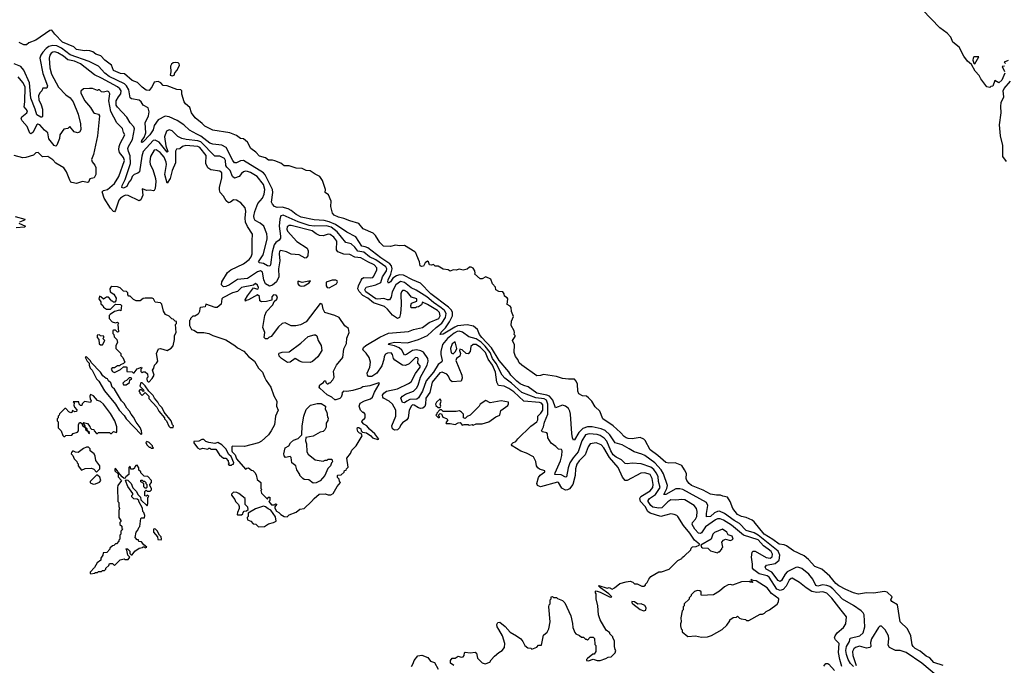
# Model space of a CAD drawing. Extents: x 2029826 to 2248070, y 228728 to 402406.
# Tile 171 of 256: x 2125122 to 2135032, y 308307 to 314802. Entities that reach past the tile are written whole.
import ezdxf

# ---------------------------------------------------------------- set-up
doc = ezdxf.new("R2010")
doc.units = 0

msp = doc.modelspace()

# ---------------------------------------------------------------- linework, layer by layer
at = {"layer": '0CON10XD'}
for points in [[(2135036.7, 314265), (2135007.5, 314195), (2134975, 314167.5), (2134935, 314190), (2134916.1, 314133.9), (2134895, 314130), (2134885, 314120), (2134855, 314127.5), (2134795, 314206.7), (2134778.8, 314238.8), (2134738, 314285), (2134700.5, 314350.5), (2134662.5, 314385), (2134624.4, 314435), (2134576.8, 314526.8), (2134514.3, 314575), (2134492, 314625), (2134457.2, 314667.2), (2134381.5, 314721.5), (2134029.1, 315089.1)], [(2131543, 310417), (2131466.9, 310475), (2131418.5, 310568.5), (2131405, 310582.9), (2131365, 310597.3), (2131285, 310586.1), (2131245, 310588), (2131227.1, 310595), (2131205, 310610), (2131170.3, 310650.3), (2131096.4, 310716.4), (2130992, 310785), (2130960, 310865), (2130915, 310906.7), (2130880, 310965), (2130848.3, 310998.3), (2130825, 311016.2), (2130785, 311016.7), (2130749.5, 311039.5), (2130740, 311065), (2130735.8, 311135), (2130724, 311165), (2130705.8, 311185.8), (2130645, 311184.5), (2130585, 311192.5), (2130525, 311210.8), (2130395, 311233.3), (2130365, 311221.2), (2130325, 311219.2), (2130175.8, 311325.8), (2130149.3, 311349.3), (2130136.2, 311385), (2130111.2, 311415), (2130097.5, 311455), (2130100.7, 311530.7), (2130083.3, 311575), (2130107.5, 311615), (2130107.5, 311625), (2130100, 311635), (2130102.5, 311655), (2130097, 311673), (2130070, 311725), (2130070.7, 311769.3), (2130093.3, 311815), (2130073.3, 311865), (2130070, 311905), (2130059.3, 311919.3), (2130028.3, 311938.3), (2130033.3, 311995), (2130028.8, 312005), (2130000, 312020), (2129996.7, 312045), (2129983.6, 312063.6), (2129945, 312066.7), (2129914.2, 312084.2), (2129911.7, 312111.7), (2129880, 312145), (2129865, 312192.5), (2129815, 312213.8), (2129775, 312195.8), (2129756, 312196), (2129700, 312245), (2129707, 312253), (2129702, 312275), (2129685, 312301.2), (2129665, 312313.8), (2129648.8, 312311.2), (2129625, 312293.8), (2129585, 312283.3), (2129545, 312292), (2129515, 312282.5), (2129484.1, 312285.9), (2129455, 312273.3), (2129435, 312286.2), (2129385, 312293.3), (2129335, 312321.2), (2129303.8, 312323.8), (2129285, 312340), (2129265, 312333.3), (2129246.4, 312336.4), (2129236.2, 312365), (2129225, 312373.8), (2129201.2, 312355), (2129185, 312322.5), (2129165, 312317.5), (2129153.3, 312325), (2129146.7, 312365), (2129118, 312428), (2129110, 312455), (2129097.3, 312467.3), (2128995, 312528.8), (2128945, 312526.7), (2128905, 312533.8), (2128855, 312518.8), (2128785, 312524.3), (2128745, 312559.2), (2128701.7, 312631.7), (2128680, 312655), (2128579.2, 312699.2), (2128535, 312751.1), (2128445, 312777.1), (2128383.1, 312803.1), (2128330, 312815), (2128286, 312836), (2128270, 312855), (2128253.6, 312923.6), (2128257.5, 312975), (2128228.8, 313038.8), (2128197.5, 313065), (2128200, 313095), (2128170, 313185), (2128143, 313223), (2128096.4, 313246.4), (2128045, 313282.5), (2128005, 313283.8), (2127964.1, 313304.1), (2127905, 313307.5), (2127835, 313331.2), (2127785, 313331.2), (2127749.7, 313359.7), (2127691.1, 313381.1), (2127665, 313389.2), (2127625, 313390), (2127595, 313410.8), (2127535, 313430.5), (2127498.8, 313468.8), (2127447.5, 313505), (2127415, 313571.2), (2127375, 313603.8), (2127345, 313606.2), (2127305, 313637.1), (2127236.2, 313665), (2127065, 313691.4), (2126985, 313730), (2126958.7, 313758.7), (2126888.8, 313815), (2126850, 313865), (2126835, 313920), (2126791.2, 313955), (2126776.7, 313975), (2126753.9, 314053.9), (2126753.3, 314085), (2126742.5, 314095), (2126705, 314100), (2126607.5, 314137.5), (2126565, 314140), (2126543.3, 314165), (2126515, 314180), (2126475, 314173.8), (2126455, 314131.2), (2126425, 314090), (2126395, 314094), (2126355, 314121.3), (2126334, 314144), (2126308.4, 314168.4), (2126255, 314191.5), (2126178.2, 314258.2), (2126135, 314261.2), (2126065, 314291.5), (2126045.5, 314345.5), (2125978.5, 314395), (2125939.3, 314439.3), (2125889.4, 314455), (2125858.3, 314478.3), (2125829.1, 314489.1), (2125795, 314493.3), (2125773, 314487), (2125695, 314502.1), (2125668.2, 314528.2), (2125553.8, 314575), (2125475.7, 314655), (2125445, 314698), (2125425, 314692.9), (2125283.2, 314596.8), (2125215, 314569.1), (2125191.2, 314548.8), (2125165, 314548.1), (2125115, 314571.2)], [(2130160.3, 311140.3), (2130125, 311165.2), (2130066.6, 311225), (2130045, 311259.3), (2129947.8, 311375), (2129871.8, 311501.8), (2129772.5, 311605), (2129748.2, 311635), (2129728.7, 311685), (2129689.2, 311719.2), (2129625, 311733.5), (2129529.5, 311720.5), (2129500.6, 311709.4), (2129385, 311636.7), (2129355, 311633.3), (2129365, 311656.9), (2129407.2, 311702.8), (2129448.6, 311761.4), (2129478, 311822), (2129477.4, 311857.4), (2129468.3, 311878.3), (2129439, 311909), (2129261.1, 312045), (2129155, 312150.5), (2129075, 312183.2), (2128985, 312232.6), (2128945, 312236.7), (2128915, 312226.3), (2128878.2, 312201.8), (2128855, 312163.3), (2128835, 312151.8), (2128828, 312165), (2128830, 312185), (2128857.9, 312242.1), (2128869.2, 312295), (2128862.9, 312325), (2128846.2, 312346.2), (2128755.9, 312405), (2128625.1, 312505.1), (2128597.5, 312517.5), (2128565, 312522.5), (2128506.6, 312616.6), (2128415, 312665.3), (2128300.9, 312740.9), (2128237.7, 312767.7), (2128185, 312780.8), (2128085, 312787.2), (2127955, 312814.1), (2127905, 312840.7), (2127853.6, 312883.6), (2127825, 312899.5), (2127765, 312914.8), (2127713.4, 312913.4), (2127685, 312922.7), (2127665.4, 312945), (2127657.1, 312965), (2127669.2, 313065), (2127666.1, 313095), (2127591.1, 313241.1), (2127575, 313261.9), (2127375, 313384.7), (2127345, 313381.6), (2127305, 313360.4), (2127285, 313363.2), (2127266, 313386), (2127198.9, 313515), (2127155, 313540.6), (2127065, 313550.4), (2127035, 313561.3), (2126945, 313631.1), (2126905, 313650.5), (2126830.3, 313690.3), (2126775, 313745.6), (2126708.3, 313788.3), (2126625, 313825.6), (2126585, 313830.5), (2126516.4, 313793.6), (2126475, 313738.6), (2126465.3, 313694.7), (2126430.9, 313645), (2126365, 313574.4), (2126355, 313566.2), (2126348.3, 313568.3), (2126352.5, 313585), (2126374.7, 313615.3), (2126392.3, 313665), (2126384.6, 313765), (2126418.5, 313835), (2126426.1, 313875), (2126415.4, 313915), (2126365, 313943.1), (2126344.7, 313974.7), (2126323.8, 313993.8), (2126247.2, 314007.2), (2126235, 314014.3), (2126221.7, 314095), (2126196.1, 314135), (2126175.3, 314155), (2126020.9, 314230.9), (2125977.2, 314265), (2125914.3, 314334.3), (2125822.5, 314382.5), (2125629.6, 314449.6), (2125541.4, 314515), (2125495, 314539), (2125455, 314542.9), (2125415, 314532.5), (2125387, 314513), (2125354, 314476), (2125333.3, 314445), (2125324.1, 314415), (2125355, 314260), (2125401.8, 314135), (2125395, 314114.2), (2125356.1, 314113.9), (2125344.5, 314085.5), (2125324.2, 314065.8), (2125311.9, 314035), (2125313.3, 313995), (2125338.7, 313945), (2125351.6, 313901.6), (2125352.4, 313827.6), (2125345, 313819.6), (2125335, 313821.7), (2125293.7, 313843.7), (2125278.5, 313901.5), (2125233, 314013), (2125221.5, 314165), (2125165, 314294.8), (2125135, 314331.1), (2125065, 314358.1)], [(2133396.9, 308295), (2133375.2, 308365.2), (2133363.9, 308435), (2133369.6, 308525), (2133332.1, 308562.1), (2133323.3, 308585), (2133328.4, 308605), (2133348.4, 308635), (2133413.6, 308686.4), (2133435.4, 308725), (2133442.5, 308795), (2133389.7, 308860.3), (2133294.1, 308984.1), (2133245, 309033.8), (2133205, 309046.7), (2133145, 309040.1), (2133095, 309050.6), (2133037.8, 309085), (2132969, 309139), (2132895, 309182.7), (2132885, 309181.5), (2132865, 309162.1), (2132836.3, 309103.7), (2132805, 309068.9), (2132775, 309058.8), (2132741.8, 309071.8), (2132665, 309194.8), (2132645, 309205.8), (2132565, 309227.4), (2132509.1, 309269.1), (2132498.4, 309285), (2132498.5, 309325), (2132487.2, 309395), (2132493.8, 309446.2), (2132505.4, 309454.6), (2132525, 309454.7), (2132635, 309391.7), (2132675, 309384.1), (2132695, 309398.4), (2132699.9, 309425), (2132685, 309450.6), (2132654.3, 309475), (2132608.4, 309508.4), (2132555, 309567.9), (2132406.7, 309616.7), (2132285, 309717.7), (2132205, 309767.6), (2132171.7, 309781.7), (2132145, 309781.4), (2132125, 309771.6), (2132025, 309701), (2131985, 309638.8), (2131975, 309633.5), (2131955, 309637.1), (2131916.4, 309675), (2131890.9, 309725), (2131894.7, 309745), (2131925, 309778.8), (2131937.7, 309805), (2131941.2, 309855), (2131934.7, 309885), (2131911.2, 309915), (2131815, 309970.5), (2131785, 309975.3), (2131725, 309967.2), (2131675, 309971.9), (2131645, 309953.3), (2131585, 309891.7), (2131555, 309888.7), (2131495, 309897), (2131472.5, 309915), (2131447, 309955), (2131446.5, 309965), (2131462.1, 309985), (2131521.9, 310025), (2131568.8, 310095), (2131552.3, 310155), (2131548.9, 310205), (2131528.2, 310245), (2131505, 310276), (2131475, 310299.3), (2131375.3, 310335.3), (2131285, 310341.7), (2131235, 310333.3), (2131215, 310336.2), (2131178.5, 310375), (2131125, 310400.6), (2131095, 310424.4), (2131070.4, 310465), (2131030.8, 310560.8), (2131005, 310591), (2130965, 310620.2), (2130935, 310629.8), (2130855, 310635.6), (2130815, 310625.7), (2130779.7, 310565), (2130741.9, 310455), (2130691.6, 310395), (2130660, 310345), (2130642.2, 310295), (2130625, 310203.1), (2130615, 310200), (2130572.6, 310222.6), (2130509.2, 310225), (2130511.8, 310245), (2130565.2, 310365), (2130577.3, 310417.3), (2130580, 310465), (2130575, 310477.5), (2130545, 310482.5), (2130519.3, 310509.3), (2130472.3, 310542.3), (2130436.2, 310595), (2130434, 310635), (2130427, 310647), (2130384.2, 310654.2), (2130372.5, 310665), (2130394.8, 310705.2), (2130405, 310751.5), (2130437, 310835), (2130437.6, 310935), (2130425.4, 310975), (2130398.9, 310988.9), (2130315, 310999.2), (2130175, 311051.1), (2130072.5, 311145), (2130004, 311194), (2129978.5, 311225), (2129916.8, 311343.2), (2129882, 311395), (2129857.2, 311455), (2129805, 311517.9), (2129765, 311556.3), (2129715, 311591.7), (2129641.5, 311611.5), (2129579.2, 311659.2), (2129545, 311668), (2129525, 311665.6), (2129495, 311649.3), (2129428.4, 311595), (2129378.1, 311535), (2129359.4, 311465), (2129359.8, 311435), (2129374.1, 311375), (2129371.7, 311358.3), (2129335, 311333.6), (2129288.2, 311255), (2129211.8, 311168.2), (2129177.3, 311065), (2129135, 310996.5), (2129117.5, 310985), (2129047.8, 310982.2), (2129019.1, 310965), (2128995, 310948.6), (2128975, 310950), (2128956.9, 310995), (2128975, 311015.6), (2129005.8, 311035), (2129086.6, 311063.4), (2129116.6, 311093.4), (2129132.8, 311125), (2129157, 311205), (2129223.9, 311325), (2129232.6, 311365), (2129229.5, 311395), (2129185, 311457), (2129159.5, 311469.5), (2129115, 311479.8), (2129074.7, 311475.3), (2129015, 311433.4), (2128995, 311426.9), (2128967.8, 311477.8), (2128941.8, 311501.8), (2128895, 311521.7), (2128830, 311535), (2128840, 311545), (2128895, 311558.6), (2129025, 311552.6), (2129135, 311584.7), (2129225, 311625.2), (2129314.9, 311705.1), (2129371.7, 311748.3), (2129408.8, 311805), (2129413.7, 311845), (2129398, 311875), (2129365, 311904.1), (2129285, 311956.2), (2129221.2, 312015), (2129111.5, 312081.5), (2129060.5, 312105), (2128995, 312156.7), (2128955, 312168.9), (2128909, 312135), (2128870, 312065), (2128860, 312010), (2128843.3, 311985), (2128825, 311984.7), (2128788.1, 311998.1), (2128725, 311990.4), (2128705, 311993.7), (2128604.5, 312065), (2128594.5, 312085.5), (2128607.6, 312112.4), (2128706.5, 312133.5), (2128755, 312158.4), (2128774.5, 312215), (2128814, 312275), (2128817.3, 312295), (2128806.2, 312315), (2128705, 312385.4), (2128641.9, 312415), (2128585, 312461.8), (2128524.1, 312474.1), (2128495.1, 312515.1), (2128456.7, 312546.7), (2128405, 312558.8), (2128317.2, 312667.2), (2128255.4, 312715.4), (2128209.6, 312729.6), (2128085, 312726.2), (2128035, 312730.9), (2127925, 312767.3), (2127775, 312833.7), (2127751.1, 312828.9), (2127738.4, 312795), (2127733.8, 312726.2), (2127748.1, 312625), (2127745.9, 312604.1), (2127732.2, 312585), (2127698.5, 312561.5), (2127682.1, 312537.9), (2127664.4, 312464.4), (2127646.8, 312335), (2127638.4, 312321.6), (2127615, 312324.1), (2127575, 312348.8), (2127536.4, 312356.4), (2127525.8, 312365), (2127573.3, 312435), (2127613.6, 312595), (2127613.8, 312615), (2127608.2, 312648.2), (2127580, 312725), (2127541.8, 312755), (2127491.3, 312781.3), (2127480.6, 312800.6), (2127478.3, 312825), (2127488, 312872), (2127517.5, 312952.5), (2127565, 313007.9), (2127584, 313046), (2127588.7, 313095), (2127574.1, 313145), (2127512.5, 313225), (2127445, 313265.6), (2127415, 313275.6), (2127395, 313276.9), (2127375, 313270), (2127353.8, 313255), (2127330, 313225), (2127285, 313206.7), (2127265, 313225.7), (2127238.6, 313285), (2127207.9, 313317.9), (2127196.3, 313336.3), (2127193.4, 313385), (2127184.7, 313405), (2127135, 313427.8), (2127085, 313428), (2126945, 313572.9), (2126915, 313583.8), (2126796.2, 313595), (2126755, 313606.1), (2126715, 313626.8), (2126655.4, 313685), (2126625, 313693.1), (2126600.3, 313679.7), (2126580.6, 313625), (2126593.1, 313533.1), (2126614.3, 313475), (2126605, 313468.5), (2126525, 313568.1), (2126485, 313588.9), (2126465, 313584.8), (2126365.4, 313474.6), (2126352, 313428), (2126327.5, 313272.5), (2126311.8, 313258.2), (2126275, 313244.8), (2126255, 313225.3), (2126244.8, 313195), (2126221.8, 313168.2), (2126200, 313125), (2126165, 313108.2), (2126150.6, 313115), (2126153.5, 313135), (2126183.4, 313195), (2126236.9, 313355), (2126235, 313432.5), (2126215.6, 313475.6), (2126209.7, 313505), (2126215.6, 313525), (2126258.3, 313595), (2126277, 313705), (2126270.3, 313725), (2126233.9, 313765), (2126200.8, 313820.8), (2126105, 313920.9), (2126092.9, 313942.9), (2126093.7, 313986.3), (2126115.1, 314024.9), (2126141.2, 314055), (2126144.8, 314085), (2126131.3, 314105), (2126105.3, 314125.3), (2125945, 314214.9), (2125875, 314246.3), (2125827.6, 314282.4), (2125735, 314358.5), (2125675, 314383.4), (2125605, 314399.6), (2125564.3, 314435), (2125505, 314468.5), (2125475, 314477.5), (2125455, 314476.7), (2125437.4, 314465), (2125425.2, 314445), (2125419.3, 314415), (2125424.1, 314315.9), (2125441.4, 314255), (2125513.8, 314123.8), (2125587, 314047), (2125630, 314015), (2125659.4, 313975), (2125712, 313852), (2125733.2, 313755), (2125736.6, 313693.4), (2125725, 313668.8), (2125705, 313664.2), (2125668.8, 313675), (2125625, 313727.5), (2125605, 313706.2), (2125565, 313700), (2125527.5, 313645), (2125523.3, 313605), (2125495, 313538.6), (2125485, 313531.1), (2125470, 313535), (2125415, 313604.4), (2125406.1, 313665), (2125371.5, 313691.5), (2125325, 313742.9), (2125305, 313752.2), (2125294.3, 313745.7), (2125255, 313665.5), (2125235, 313653.8), (2125225, 313660), (2125198.1, 313728.1), (2125145.3, 313785), (2125138.2, 313805), (2125142.7, 313825), (2125193.3, 313865), (2125200, 313885), (2125166.2, 313926.2), (2125174.8, 313975), (2125178.4, 314125), (2125155, 314170.8), (2125105, 314226.7)], [(2126655, 314236.2), (2126675, 314244), (2126683.5, 314266.5), (2126707.1, 314295), (2126729.4, 314345), (2126728.3, 314358.3), (2126717.3, 314367.3), (2126685, 314372.5), (2126665, 314368), (2126648.8, 314355), (2126638.8, 314335), (2126644.2, 314275.8), (2126637.5, 314245), (2126655, 314236.2)], [(2134735, 314357.5), (2134775, 314427.5), (2134725, 314426.7), (2134716.7, 314415), (2134713.8, 314395), (2134723.3, 314363.3), (2134735, 314357.5)], [(2135069.3, 314390.7), (2135030, 314375), (2135042.5, 314362.5)], [(2135033, 314333), (2135010, 314330), (2135035, 314280)], [(2135055, 313373.9), (2135015.5, 313425.5), (2135016.8, 313536.8), (2134992.2, 313635), (2134982.3, 313745), (2135001.6, 313865), (2134997.2, 313927.2), (2135001.4, 313968.6), (2135025.3, 314025), (2135019.4, 314085), (2135029.8, 314110.2), (2135094.5, 314185)], [(2129758.5, 311505), (2129715.3, 311534.7), (2129684.5, 311535), (2129662.5, 311515), (2129656.9, 311463.1), (2129635, 311438.8), (2129615, 311442.7), (2129575, 311480), (2129552.3, 311487.7), (2129548.8, 311475), (2129557.3, 311445), (2129552.2, 311417.8), (2129517, 311393), (2129510.5, 311375), (2129573.3, 311225), (2129574.5, 311195.5), (2129565.5, 311164.5), (2129475, 311159.5), (2129455.9, 311175.9), (2129437.6, 311215), (2129420.7, 311235), (2129375.3, 311254.7), (2129350.9, 311249.1), (2129274.3, 311155), (2129250.2, 311049.8), (2129208.6, 310995), (2129207.2, 310935), (2129198.3, 310911.7), (2129178, 310895), (2129155, 310891.6), (2129135, 310897.1), (2129091.1, 310925), (2129075, 310925.9), (2129065, 310919), (2129043, 310875), (2129033.1, 310795), (2129018, 310775), (2128975.3, 310744.7), (2128958.3, 310725), (2128944.8, 310695), (2128925, 310677.2), (2128895, 310673.5), (2128874.8, 310685), (2128867.7, 310715), (2128906.9, 310813.1), (2128906.9, 310875), (2128874.9, 310934.9), (2128841, 310965), (2128783.3, 310995), (2128775.6, 311005), (2128774.8, 311025), (2128788.3, 311045), (2128815, 311063.4), (2128925, 311089.5), (2129035, 311140.8), (2129060.7, 311159.3), (2129107.1, 311242.9), (2129153.3, 311305), (2129151.3, 311321.3), (2129130.6, 311345), (2129132.4, 311392.4), (2129125, 311400.5), (2129105, 311402.7), (2129040.5, 311339.5), (2129005, 311321.8), (2128975, 311327.8), (2128896.8, 311376.8), (2128883.3, 311395), (2128873.8, 311435), (2128859, 311449), (2128825, 311448.1), (2128802.9, 311437.1), (2128790.8, 311415), (2128786.1, 311385), (2128765, 311319.1), (2128717.8, 311245), (2128665, 311213.8), (2128632.9, 311212.9), (2128621.3, 311225), (2128618.2, 311245), (2128645, 311307.8), (2128654, 311355), (2128638.6, 311405), (2128608.8, 311448.8), (2128575, 311480), (2128581, 311505), (2128604.6, 311525), (2128745, 311607.8), (2128835, 311646.9), (2129035, 311663.9), (2129085, 311685.4), (2129175, 311704.1), (2129244.5, 311755.5), (2129339.3, 311795), (2129355, 311823.3), (2129346.4, 311855), (2129326.1, 311875), (2129226.8, 311936.8), (2129175, 311960), (2129167.5, 311935), (2129137, 311913), (2129115, 311910), (2129105, 311902.5), (2129061.7, 311901.7), (2129057.5, 311925), (2129065, 311950), (2129118.3, 311971.7), (2129120, 311995), (2129065, 312009.2), (2129025, 312061.6), (2128995, 312078.4), (2128975, 312077.1), (2128963.1, 312065), (2128956.7, 312043.3), (2128962.4, 311935), (2128955.3, 311844.7), (2128944.6, 311805.4), (2128925, 311794.6), (2128875, 311827.8), (2128825, 311891.4), (2128795, 311917), (2128683.1, 311953.1), (2128625, 311999.5), (2128575.7, 312025.7), (2128537.2, 312067.2), (2128525.8, 312095), (2128530.2, 312125), (2128557.5, 312182.5), (2128570.2, 312199.8), (2128585, 312207.7), (2128655, 312204.7), (2128675, 312209.2), (2128687.8, 312222.2), (2128717.7, 312285), (2128715.9, 312305), (2128689.5, 312335), (2128625.1, 312365.1), (2128555.4, 312405.4), (2128495, 312411.8), (2128445, 312438.2), (2128385, 312443.9), (2128323.8, 312465), (2128310, 312485), (2128313.4, 312575), (2128285, 312613.5), (2128245, 312641.2), (2128225, 312644.1), (2128175, 312627.1), (2128140.9, 312630.9), (2128105, 312647.3), (2128066.8, 312676.8), (2127855, 312730.8), (2127835, 312731.6), (2127815, 312719.4), (2127810.8, 312695), (2127817.1, 312675), (2127909.7, 312569.7), (2128015, 312502.5), (2128024.4, 312475), (2128020.6, 312425), (2128005.5, 312404.5), (2127995, 312401.4), (2127935.6, 312435.6), (2127855, 312443.3), (2127808, 312468), (2127750.4, 312480.4), (2127737.7, 312472.3), (2127732.5, 312447.5), (2127738.4, 312375), (2127725.2, 312295), (2127728.6, 312215), (2127707.8, 312165), (2127665, 312131.2), (2127635, 312122.5), (2127594.8, 312145), (2127578, 312185), (2127565, 312263.3), (2127545, 312275.6), (2127515, 312265.2), (2127415, 312196.9), (2127312.6, 312187.4), (2127235, 312135.7), (2127195, 312117.4), (2127172.9, 312115), (2127152.5, 312135), (2127155.3, 312165), (2127215, 312257.5), (2127247.5, 312285), (2127373.8, 312346.2), (2127430.2, 312389.8), (2127451.3, 312415), (2127460.9, 312445), (2127462.9, 312577.1), (2127464.2, 312645), (2127413, 312723), (2127394.3, 312765), (2127390.6, 312805), (2127399.1, 312875), (2127389.9, 312909.9), (2127348, 312958), (2127305, 312984.6), (2127275, 312988.6), (2127245, 312965.8), (2127225, 312960), (2127198.7, 312978.7), (2127174.4, 313025), (2127140.5, 313065), (2127131.7, 313091.7), (2127132.1, 313115), (2127157.6, 313212.4), (2127155, 313262), (2127135, 313279.5), (2127045, 313292.7), (2127015, 313310), (2126993.8, 313355), (2127000.3, 313435), (2126935, 313514.7), (2126915, 313526.3), (2126795, 313536.9), (2126759.4, 313525), (2126735, 313504.3), (2126699.2, 313500.8), (2126690.9, 313479.1), (2126689, 313361), (2126654.9, 313285.1), (2126635.2, 313204.8), (2126605, 313158), (2126581.1, 313245), (2126598.1, 313345), (2126595, 313368.5), (2126575, 313417.3), (2126535, 313466.7), (2126495, 313492.7), (2126475, 313488.9), (2126439.2, 313425), (2126431.1, 313375), (2126435.4, 313345.4), (2126460.9, 313295), (2126488.1, 313205), (2126491.9, 313175), (2126484.2, 313105), (2126475.7, 313084.3), (2126465, 313080), (2126435, 313087.1), (2126403, 313083), (2126355, 313100), (2126360.6, 313035), (2126341.5, 312988.5), (2126325, 312979.1), (2126215, 313033.2), (2126186.7, 313035), (2126165, 313026.2), (2126135, 313006.4), (2126118.6, 312985), (2126087.3, 312885), (2126075, 312870.5), (2126065, 312872.1), (2126035, 312905.8), (2125971.7, 313005), (2125950.8, 313069.2), (2125964.2, 313085), (2126005, 313094.8), (2126075, 313152.7), (2126118.6, 313225), (2126176.5, 313385), (2126165, 313416.5), (2126125.5, 313465), (2126119.5, 313495), (2126123.3, 313525), (2126131.8, 313555), (2126181.2, 313645), (2126165.6, 313665.6), (2126157.4, 313707.4), (2126100, 313765), (2126037.9, 313877.9), (2126018.8, 313985), (2126028.8, 314055), (2126020, 314075), (2126005, 314081.2), (2125965, 314074), (2125946.7, 314076.7), (2125925, 314096.7), (2125913, 314097), (2125905, 314090), (2125855, 314110), (2125825, 314108.8), (2125763, 314107), (2125737.5, 314082.5), (2125736.7, 314065), (2125775, 313987.5), (2125835, 313920), (2125865, 313869.2), (2125875, 313860), (2125915, 313852.5), (2125926.2, 313835), (2125904.6, 313635), (2125864.5, 313445), (2125845.5, 313395.5), (2125852.7, 313372.7), (2125879.7, 313339.7), (2125888.6, 313315), (2125888.8, 313245), (2125870, 313210), (2125829.3, 313200.7), (2125815, 313167.5), (2125805, 313163.3), (2125755, 313172.5), (2125695, 313152.5), (2125645, 313163.8), (2125635, 313168.8), (2125625, 313186.2), (2125592.3, 313272.3), (2125565, 313310), (2125485, 313356.9), (2125455, 313390.5), (2125406, 313425), (2125351.9, 313421.9), (2125306.7, 313465), (2125285, 313462), (2125262.3, 313437.7), (2125184.6, 313415.4), (2125152, 313412), (2125066.8, 313436.8)], [(2125075, 312820.8), (2125172.5, 312795), (2125170, 312785), (2125120, 312765)], [(2125112.5, 312755), (2125180, 312725), (2125170, 312715), (2125085, 312708.5)], [(2127955, 312120), (2127985, 312123.5), (2128036.2, 312155), (2128047.5, 312175), (2127965, 312158), (2127925, 312172.5), (2127920.7, 312169.3), (2127920.8, 312145), (2127935, 312127.5), (2127955, 312120)], [(2128235, 312104), (2128308.8, 312145), (2128320, 312165), (2128316.4, 312176.4), (2128303, 312183), (2128267, 312183), (2128205, 312160), (2128205, 312123.3), (2128215, 312108.8), (2128235, 312104)], [(2126425, 311160), (2126456.1, 311193.9), (2126473.8, 311225), (2126457.5, 311275), (2126473.3, 311295), (2126480, 311325), (2126500, 311345), (2126511.7, 311368.3), (2126500, 311445), (2126520, 311490), (2126540, 311495), (2126605, 311473.3), (2126645, 311497.5), (2126665, 311520), (2126680, 311585), (2126678.8, 311625), (2126696.7, 311655), (2126690, 311735), (2126700, 311745), (2126700, 311765), (2126685, 311770), (2126665, 311790), (2126651.7, 311791.7), (2126625, 311820), (2126590, 311835), (2126568.3, 311868.3), (2126551.7, 311941.7), (2126540, 311955), (2126485, 311960), (2126470, 311995), (2126455, 312000), (2126385, 312000), (2126363.9, 311996.1), (2126335, 311972.5), (2126293.6, 311973.6), (2126267, 311987), (2126235, 312020), (2126221.7, 312021.7), (2126210, 312035), (2126210, 312055), (2126198.3, 312068.3), (2126165, 312072.5), (2126133.6, 312103.6), (2126105, 312113.8), (2126050.7, 312119.3), (2126038.3, 312111.7), (2126028.8, 312095), (2126033.8, 312063.8), (2126069.3, 312039.3), (2126091.7, 312001.7), (2126090, 311975), (2126078.3, 311961.7), (2126065, 311960), (2126055, 311970), (2126045, 311970), (2126040, 311985), (2126015, 312010), (2125995, 312010), (2125965, 311990), (2125940, 312015), (2125925, 312020), (2125920, 311995), (2125940, 311965), (2125940, 311945), (2125960, 311925), (2125965, 311910), (2125995, 311890), (2126035, 311890), (2126085, 311940), (2126135, 311937.5), (2126146.7, 311925), (2126141.7, 311898.3), (2126138.3, 311871.7), (2126125, 311880), (2126075, 311867.5), (2126033.6, 311836.4), (2126022.5, 311825), (2126022.5, 311795), (2126053, 311763), (2126085, 311752.5), (2126105, 311757.5), (2126117.5, 311747.5), (2126110, 311735), (2126117, 311663), (2126105, 311660), (2126085, 311680), (2126065, 311680), (2126060, 311675), (2126060, 311645), (2126070, 311635), (2126071.7, 311611.7), (2126100, 311585), (2126107.5, 311555), (2126090, 311525), (2126090, 311495), (2126140, 311445), (2126140, 311425), (2126160, 311405), (2126180, 311355), (2126168.3, 311341.7), (2126135, 311330), (2126125, 311320), (2126105, 311320), (2126075, 311300), (2126051.7, 311298.3), (2126042.5, 311285), (2126055, 311262.5), (2126075, 311252.5), (2126135, 311282.5), (2126165, 311310), (2126195, 311310), (2126200, 311305), (2126201.7, 311261.7), (2126255, 311260), (2126265, 311250), (2126275, 311250), (2126305, 311290), (2126347.5, 311307.5), (2126350, 311295), (2126340, 311285), (2126341.7, 311261.7), (2126355, 311250), (2126365, 311260), (2126385, 311260), (2126408.3, 311238.3), (2126410, 311205), (2126400, 311195), (2126400, 311185), (2126405, 311170), (2126415, 311160), (2126425, 311160)], [(2127815, 309800), (2127835, 309820), (2127905, 309847.5), (2127943, 309877), (2127985, 309883.8), (2128060, 309955), (2128084.1, 309985.9), (2128135, 310027.5), (2128195, 310032.5), (2128225, 310023.3), (2128255, 310023.3), (2128277.5, 310035), (2128317.5, 310105), (2128350, 310145), (2128340, 310155), (2128338.3, 310178.3), (2128320, 310195), (2128320, 310215), (2128325, 310220), (2128358.3, 310221.7), (2128388.3, 310251.7), (2128391.7, 310268.3), (2128408.3, 310271.7), (2128410, 310285), (2128428.3, 310301.7), (2128415, 310390), (2128450.7, 310439.3), (2128465, 310470), (2128510, 310515), (2128567.5, 310615), (2128558.3, 310638.3), (2128541.7, 310641.7), (2128525, 310660), (2128517.5, 310685), (2128521.7, 310698.3), (2128535, 310698.8), (2128555, 310686.2), (2128557.5, 310665), (2128571.7, 310651.7), (2128612.5, 310645), (2128655.8, 310615.8), (2128674.2, 310594.2), (2128725, 310577.5), (2128737.5, 310582.5), (2128697, 310637), (2128642.4, 310682.4), (2128615.8, 310715.8), (2128584.4, 310734.4), (2128566.2, 310755), (2128575, 310780), (2128585, 310780), (2128600, 310795), (2128600, 310835), (2128585, 310850), (2128575, 310850), (2128553.6, 310873.6), (2128537.5, 310915), (2128550, 310945), (2128593.8, 310966.2), (2128653.6, 310986.4), (2128672.5, 311005), (2128692, 311055), (2128738.8, 311135), (2128742.5, 311145), (2128735, 311150), (2128645, 311116.9), (2128575, 311107.5), (2128555, 311093.8), (2128475, 311070), (2128415, 311062.5), (2128380, 311065), (2128363.6, 311046.4), (2128367.5, 311035), (2128356.4, 311003.6), (2128345, 310992.5), (2128305, 310976.7), (2128295, 310976.7), (2128263.3, 311003.3), (2128215, 311028), (2128141.2, 311095), (2128137.5, 311105), (2128143, 311127), (2128178.3, 311151.7), (2128185, 311170), (2128198.3, 311168.3), (2128201.7, 311151.7), (2128215, 311140), (2128225, 311140), (2128235, 311150), (2128245, 311150), (2128275, 311180), (2128287.5, 311205), (2128280, 311265), (2128310, 311325), (2128374.2, 311405), (2128385, 311490), (2128410, 311545), (2128413, 311597), (2128437.5, 311655), (2128430, 311695), (2128395, 311722.5), (2128336.4, 311806.4), (2128295, 311827.1), (2128225, 311846.2), (2128192.5, 311855), (2128175, 311890), (2128165, 311940), (2128145, 311946.7), (2128005, 311763.3), (2127947.6, 311732.4), (2127901.7, 311721.7), (2127855, 311722), (2127795, 311753.3), (2127765, 311746.2), (2127727.3, 311712.7), (2127652.5, 311615), (2127630, 311605), (2127615, 311590), (2127595, 311590), (2127582.5, 311605), (2127587.5, 311655), (2127570, 311705), (2127590, 311825), (2127607.5, 311865), (2127668.3, 311931.7), (2127681.7, 311968.3), (2127710.7, 311989.3), (2127716.7, 312015), (2127701.7, 312031.7), (2127675, 312032.5), (2127659.2, 312015), (2127658.3, 311981.7), (2127605, 311967.5), (2127555, 311962.5), (2127540, 311975), (2127537, 312017), (2127515, 312032.5), (2127425, 311982.5), (2127401.7, 311978.3), (2127395, 311970), (2127390, 311985), (2127413.3, 312025), (2127475, 312103.3), (2127515, 312090), (2127523.3, 312095), (2127525, 312107.5), (2127515, 312131.2), (2127495, 312146.7), (2127475, 312131.2), (2127355, 312107.7), (2127312.4, 312067.6), (2127265, 312054.6), (2127165, 312002.5), (2127157.5, 311995), (2127148.3, 311941.7), (2127110, 311905), (2127090, 311905), (2126995, 311940), (2126987, 311913), (2126943, 311907), (2126935, 311900), (2126932.5, 311865), (2126919.3, 311840.7), (2126885, 311820), (2126865, 311820), (2126840, 311795), (2126840, 311785), (2126830, 311775), (2126830, 311725), (2126850, 311685), (2126875, 311680), (2126912.5, 311655), (2126975, 311656), (2127025, 311646), (2127065.7, 311625.7), (2127195, 311582), (2127288.8, 311525), (2127315, 311500), (2127377.6, 311467.6), (2127425, 311412), (2127485.6, 311365.6), (2127526.7, 311295), (2127566.7, 311255), (2127585.8, 311205), (2127601.7, 311171.7), (2127648.8, 311105), (2127678.3, 311018.3), (2127711.2, 310965), (2127708, 310915), (2127722, 310875), (2127696.2, 310815), (2127685.8, 310725), (2127654, 310665), (2127625, 310626.2), (2127555, 310562), (2127524.1, 310545.9), (2127385, 310508.8), (2127265, 310512.5), (2127257.5, 310505), (2127257.5, 310465), (2127260, 310455), (2127290, 310425), (2127302.5, 310385), (2127395, 310280), (2127408.3, 310291.7), (2127425, 310292.5), (2127455, 310270), (2127468.3, 310268.3), (2127488.3, 310248.3), (2127502.5, 310222.5), (2127512.5, 310175), (2127550, 310145), (2127550, 310085), (2127560, 310075), (2127550, 310065), (2127555, 310040), (2127615, 309980), (2127621.7, 309998.3), (2127638.3, 309998.3), (2127640, 309965), (2127630, 309955), (2127655, 309920), (2127685, 309920), (2127695, 309930), (2127708.3, 309928.3), (2127688.3, 309901.7), (2127688.3, 309888.3), (2127707, 309857), (2127730, 309845), (2127750, 309825), (2127785, 309802.5), (2127815, 309800)], [(2125955, 311530), (2125980, 311575), (2125960, 311595), (2125970, 311605), (2125968.3, 311618.3), (2125935, 311620), (2125925, 311630), (2125901.7, 311628.3), (2125900, 311605), (2125920, 311585), (2125921.7, 311541.7), (2125935, 311530), (2125955, 311530)], [(2128045, 311352), (2127965, 311356.7), (2127936.4, 311366.4), (2127895, 311393.3), (2127845, 311357.5), (2127816.4, 311353.6), (2127756.7, 311395), (2127735, 311417.5), (2127730.7, 311439.3), (2127735, 311447.5), (2127763.6, 311456.4), (2127835, 311460), (2127952.4, 311547.6), (2128025, 311613.8), (2128085, 311631.2), (2128100, 311630), (2128111.2, 311621.2), (2128126.1, 311576.1), (2128156.2, 311525), (2128162.9, 311475), (2128121.2, 311408.8), (2128067.5, 311362.5), (2128045, 311352)], [(2129485, 311439.4), (2129506.5, 311463.5), (2129520, 311495), (2129505, 311562.5), (2129475, 311540.5), (2129457.8, 311495), (2129465, 311450.8), (2129485, 311439.4)], [(2129492.5, 308305), (2129459.2, 308329.2), (2129459.2, 308355), (2129475, 308377.5), (2129505, 308377.5), (2129535, 308397.5), (2129565, 308389.4), (2129586.5, 308393.5), (2129596.2, 308405), (2129597.5, 308432.5), (2129605, 308440), (2129655, 308433.8), (2129705, 308440), (2129720, 308430), (2129730.2, 308380.2), (2129775, 308332.5), (2129805, 308322.5), (2129855, 308340), (2129867, 308363), (2129900.7, 308399.3), (2129945, 308436.7), (2129977.5, 308455), (2130000, 308485), (2130003.8, 308525), (2129981.2, 308605), (2129945.8, 308665.8), (2129926.7, 308695), (2129923.9, 308716.1), (2129933.8, 308736.2), (2129955, 308740), (2130007, 308697), (2130059.5, 308639.5), (2130122.5, 308605), (2130165, 308573.3), (2130187, 308547), (2130207.5, 308505), (2130235, 308482.5), (2130265, 308480), (2130275, 308470), (2130325, 308490), (2130345, 308510), (2130375, 308510), (2130395, 308610), (2130429.3, 308640.7), (2130447.5, 308675), (2130460, 308745), (2130447.5, 308895), (2130450, 308915), (2130460, 308925), (2130460, 308965), (2130470, 308975), (2130470, 308995), (2130485, 309000), (2130495, 308990), (2130525, 308990), (2130535, 308980), (2130585, 308960), (2130607, 308937), (2130667.5, 308805), (2130686.4, 308726.4), (2130688.3, 308688.3), (2130708.3, 308638.3), (2130720, 308625), (2130757, 308607), (2130775, 308590), (2130795, 308590), (2130815, 308570), (2130825, 308570), (2130835, 308560), (2130865, 308590), (2130895, 308590), (2130908.3, 308578.3), (2130910, 308515), (2130920, 308505), (2130920, 308445), (2130905, 308420), (2130891.7, 308418.3), (2130837.5, 308375), (2130827.5, 308365), (2130827.5, 308355), (2130848.3, 308351.7), (2130895, 308370), (2130935, 308356.7), (2130963, 308357), (2131020, 308375), (2131045, 308390), (2131075, 308393.3), (2131116.1, 308433.9), (2131122.5, 308455), (2131116.7, 308466.7), (2131107.5, 308495), (2131107.5, 308555), (2131090, 308585), (2131090, 308595), (2131060, 308625), (2131060, 308635), (2131025, 308660), (2130962.5, 308765), (2130947.5, 308815), (2130940, 308905), (2130922.5, 308975), (2130922.5, 309025), (2130917.5, 309035), (2130918.3, 309051.7), (2130925, 309056.2), (2130965, 309043.8), (2131065, 308994), (2131080, 308995), (2131052.5, 309025), (2130967.5, 309085), (2130947.5, 309105), (2130950, 309110), (2131033.6, 309083.6), (2131055, 309090), (2131085, 309072.5), (2131110, 309085), (2131161.2, 309128.8), (2131225, 309147.5), (2131265, 309152.5), (2131293.6, 309143.6), (2131308.3, 309128.3), (2131335, 309126.7), (2131385, 309102.5), (2131405, 309102.5), (2131420, 309115), (2131420, 309125), (2131438.3, 309141.7), (2131452.5, 309175), (2131475, 309200), (2131555, 309247.5), (2131581.7, 309248.3), (2131657, 309273), (2131747, 309363), (2131785, 309382.5), (2131793.6, 309396.4), (2131810, 309405), (2131875, 309470), (2131880, 309485), (2131895, 309500), (2131929.3, 309500.7), (2131960, 309515), (2131962.5, 309525), (2131915, 309565.6), (2131867.5, 309635), (2131802, 309712), (2131745.6, 309805), (2131735, 309812.9), (2131710, 309825), (2131675, 309829.3), (2131575, 309805.4), (2131468.2, 309838.2), (2131445.1, 309855.1), (2131416.6, 309905), (2131368.4, 309955), (2131362.7, 309985), (2131373.3, 310005), (2131468.7, 310061.3), (2131494.3, 310095), (2131497.5, 310125), (2131487.5, 310185), (2131466.3, 310225), (2131415, 310243), (2131375, 310240.3), (2131235.3, 310164.7), (2131215, 310166.4), (2131189, 310199), (2131145, 310297.2), (2131057.4, 310397.4), (2131002.3, 310495), (2130975, 310523.7), (2130925, 310546.2), (2130865, 310534.6), (2130843.6, 310506.4), (2130814.7, 310425), (2130754, 310365), (2130730.1, 310329.9), (2130715, 310283.8), (2130712.5, 310215), (2130690.6, 310125), (2130655, 310082.3), (2130635, 310071.2), (2130615, 310069), (2130579.5, 310089.5), (2130545.5, 310145.5), (2130535, 310151), (2130365, 310104.1), (2130334.7, 310114.7), (2130327.3, 310137.3), (2130343.8, 310195), (2130360.5, 310219.5), (2130406.5, 310255), (2130407.5, 310265), (2130355, 310280.9), (2130336.1, 310295), (2130324, 310314), (2130316.2, 310356.2), (2130293.7, 310403.7), (2130221.1, 310441.1), (2130165, 310461.6), (2130080, 310515), (2130073.3, 310525), (2130076.7, 310535), (2130085, 310546.7), (2130115, 310558.8), (2130134, 310585), (2130265.9, 310714.1), (2130325, 310756.4), (2130336.7, 310776.7), (2130335.5, 310815), (2130367.8, 310842.2), (2130386.2, 310875), (2130388, 310928), (2130375, 310943.2), (2130355, 310950.7), (2130195.8, 310965.8), (2130095, 311058.8), (2130045, 311091), (2129998, 311115), (2129940.6, 311120.6), (2129924.8, 311154.8), (2129910.7, 311255), (2129880, 311325), (2129838.1, 311388.1), (2129808.8, 311455), (2129758.5, 311505)], [(2126345, 310630), (2126350, 310635), (2126347.5, 310665), (2126335, 310700), (2126293, 310753), (2126267.5, 310805), (2126242.5, 310835), (2126227.5, 310865), (2126200, 310895), (2126175, 310940), (2126147, 310967), (2126076.1, 311086.1), (2126052.5, 311105), (2126038.3, 311148.3), (2126015, 311170), (2126005, 311190), (2125993, 311193), (2125960, 311220), (2125936.4, 311256.4), (2125841.7, 311351.7), (2125835, 311370), (2125795, 311410), (2125781.7, 311408.3), (2125800, 311365), (2125820, 311345), (2125820, 311325), (2125832.5, 311295), (2125850, 311275), (2125895, 311190), (2125920, 311165), (2125977, 311067), (2126087.5, 310935), (2126122.5, 310875), (2126175, 310820), (2126192.5, 310785), (2126345, 310630)], [(2126195, 311130), (2126228.3, 311151.7), (2126231.7, 311178.3), (2126250, 311185), (2126245, 311200), (2126225, 311200), (2126198.3, 311171.7), (2126180, 311165), (2126160, 311145), (2126165, 311130), (2126195, 311130)], [(2126665, 310700), (2126670, 310715), (2126660, 310725), (2126646.7, 310765), (2126577.5, 310855), (2126555, 310897.5), (2126526.4, 310926.4), (2126512.5, 310955), (2126477.5, 310995), (2126465, 311020), (2126420, 311065), (2126385, 311120), (2126355, 311150), (2126341.7, 311148.3), (2126330, 311115), (2126368.3, 311078.3), (2126370, 311065), (2126365, 311060), (2126348.3, 311078.3), (2126335, 311080), (2126320, 311065), (2126330, 311055), (2126330, 311045), (2126355, 311022.5), (2126385, 311050), (2126398.3, 311038.3), (2126420, 311015), (2126421.7, 310991.7), (2126503, 310903), (2126523.9, 310863.9), (2126580, 310795), (2126580, 310785), (2126600, 310765), (2126621.7, 310711.7), (2126635, 310700), (2126665, 310700)], [(2133515, 308294.7), (2133484.8, 308325), (2133460.9, 308365), (2133443.2, 308415), (2133437.5, 308455), (2133443.8, 308496.2), (2133473.5, 308545), (2133479.8, 308580.2), (2133577.9, 308602.1), (2133611.1, 308635), (2133627.4, 308695), (2133621.5, 308815), (2133611.9, 308835), (2133591.9, 308855), (2133515, 308907.7), (2133402, 308972), (2133305.3, 309075), (2133275, 309098.9), (2133245, 309109.2), (2133203.4, 309116.6), (2133155, 309104.8), (2133135, 309108.8), (2133104.1, 309175), (2133065, 309224.6), (2132995, 309279.6), (2132955, 309294.1), (2132935, 309291.6), (2132845, 309246.5), (2132824.8, 309225), (2132790.6, 309159.4), (2132775, 309151.3), (2132755, 309160), (2132693.3, 309243.3), (2132634.4, 309275), (2132624.3, 309295), (2132637, 309313), (2132725, 309331.1), (2132766.4, 309363.6), (2132774, 309415), (2132756.7, 309455), (2132555, 309617), (2132515, 309640.5), (2132435, 309664), (2132365, 309733.5), (2132313.5, 309763.5), (2132216.8, 309835), (2132165, 309857.4), (2132145, 309855.8), (2132115, 309842.5), (2132075, 309803.8), (2132035, 309799.2), (2132034.3, 309834.3), (2132048.7, 309915), (2132035.4, 309945), (2131795, 310074.2), (2131765, 310083.1), (2131725, 310083.5), (2131625, 310024.7), (2131606, 310025), (2131635.4, 310084.6), (2131640.4, 310115), (2131602.4, 310232.4), (2131577.4, 310275), (2131515.1, 310345.1), (2131415, 310416.3), (2131385, 310431), (2131305, 310454.5), (2131255, 310483.3), (2131185, 310524.3), (2131115, 310543.6), (2131060.6, 310625), (2131015, 310669.1), (2130975.8, 310685.8), (2130885, 310706.6), (2130835, 310706.9), (2130790.8, 310689.2), (2130750.4, 310649.6), (2130705, 310574), (2130695, 310571.2), (2130684, 310595), (2130678.1, 310638.1), (2130665.8, 310834.2), (2130659.6, 310865), (2130645, 310890), (2130615, 310914.1), (2130585, 310923.4), (2130515, 310896), (2130487.5, 310975), (2130454.4, 311014.4), (2130426.2, 311026.2), (2130325, 311044.1), (2130239.9, 311109.9), (2130195, 311121.2), (2130160.3, 311140.3)], [(2125575, 310610), (2125585, 310620), (2125647, 310623), (2125661.7, 310638.3), (2125705, 310652.5), (2125712.5, 310665), (2125713.6, 310726.4), (2125725, 310750), (2125735, 310750), (2125748.3, 310738.3), (2125755, 310720), (2125780, 310700), (2125785, 310680), (2125810, 310660), (2125810, 310645), (2125825, 310640), (2125825, 310650), (2125800, 310670), (2125800, 310685), (2125780, 310700), (2125780, 310715), (2125760, 310745), (2125765, 310750), (2125805, 310740), (2125828.3, 310708.3), (2125830, 310695), (2125843, 310683), (2125868.3, 310678.3), (2125870, 310665), (2125895, 310640), (2125905, 310640), (2125915, 310650), (2126025, 310650), (2126035, 310640), (2126045, 310640), (2126065, 310660), (2126095, 310650), (2126100, 310655), (2126100, 310705), (2126080, 310765), (2126035, 310840), (2125965, 310933.3), (2125935, 310960), (2125905, 310970), (2125865, 311017.5), (2125835, 311030), (2125827.5, 311015), (2125830, 310985), (2125840, 310975), (2125835, 310950), (2125775, 310960), (2125751.7, 310938.3), (2125748.3, 310921.7), (2125735, 310920), (2125720, 310935), (2125718.3, 310958.3), (2125661.7, 310958.3), (2125670, 310945), (2125667.5, 310925), (2125673.8, 310903.8), (2125697, 310877), (2125695, 310860), (2125678.3, 310858.3), (2125655, 310870), (2125648.3, 310851.7), (2125635, 310847.5), (2125617, 310857), (2125585, 310890), (2125575, 310890), (2125521.7, 310838.3), (2125520, 310825), (2125510, 310815), (2125510, 310795), (2125500, 310785), (2125500, 310765), (2125510, 310755), (2125510, 310695), (2125540, 310665), (2125555, 310620), (2125565, 310610), (2125575, 310610)], [(2129355, 310900), (2129360, 310915), (2129352.5, 310935), (2129362.5, 310965), (2129355, 310987.5), (2129317.5, 310955), (2129307.5, 310935), (2129310.7, 310920.7), (2129335, 310900), (2129355, 310900)], [(2129685, 310722.5), (2129715, 310737.5), (2129775, 310737.5), (2129845, 310757.5), (2129915, 310807.5), (2129955, 310822.5), (2129965, 310870), (2130035, 310920), (2130041.7, 310938.3), (2130040, 310955), (2129966.4, 310966.4), (2129857, 310947), (2129815, 310972.5), (2129757.5, 310935), (2129745, 310912.5), (2129656.4, 310823.6), (2129625, 310810), (2129605, 310790), (2129590, 310795), (2129590, 310835), (2129570, 310855), (2129547, 310867), (2129515, 310860), (2129385, 310860), (2129368.3, 310878.3), (2129351.7, 310878.3), (2129320, 310845), (2129320, 310835), (2129310, 310825), (2129335, 310800), (2129345, 310800), (2129350, 310805), (2129340, 310815), (2129341.7, 310828.3), (2129355, 310840), (2129368.3, 310838.3), (2129381.7, 310801.7), (2129418.3, 310788.3), (2129430, 310775), (2129410, 310745), (2129415, 310740), (2129455, 310740), (2129505, 310730), (2129535, 310747.5), (2129555, 310750), (2129575, 310722.5), (2129595, 310730), (2129635, 310730), (2129645, 310722.5), (2129675, 310730), (2129685, 310722.5)], [(2128075, 310140), (2128031.7, 310171.7), (2127985, 310177.5), (2127970, 310185), (2127940, 310215), (2127940, 310225), (2127910, 310275), (2127900, 310315), (2127862.5, 310345), (2127855, 310397.5), (2127845, 310406.7), (2127798.3, 310398.3), (2127783, 310413), (2127780, 310435), (2127794.1, 310495.9), (2127830, 310515), (2127847.5, 310545), (2127877, 310573), (2127925, 310588.8), (2127960, 310625), (2127963.8, 310715), (2127982.5, 310815), (2128005, 310880), (2128050, 310925), (2128115, 310940), (2128155, 310940), (2128200, 310915), (2128197.5, 310885), (2128212.5, 310855), (2128220, 310805), (2128227.5, 310795), (2128221.7, 310768.3), (2128207, 310743), (2128206.4, 310703.6), (2128192.5, 310675), (2128175, 310660), (2128145, 310652.5), (2128075, 310612.5), (2128001.7, 310598.3), (2127997.5, 310565), (2128007.5, 310535), (2128012.5, 310455), (2128025, 310430), (2128095, 310372.5), (2128175, 310360), (2128195, 310370), (2128215, 310370), (2128225, 310380), (2128265, 310380), (2128270, 310355), (2128260, 310345), (2128250, 310315), (2128223, 310287), (2128193, 310217), (2128145, 310162.5), (2128105, 310142.5), (2128075, 310140)], [(2127255, 310320), (2127265, 310330), (2127275, 310330), (2127277.5, 310345), (2127248.8, 310408.8), (2127227, 310427), (2127196, 310486), (2127156.1, 310526.1), (2127115, 310547.5), (2127085, 310537.5), (2127025, 310547.5), (2126995, 310560), (2126975, 310580), (2126955, 310580), (2126925, 310562.5), (2126873, 310557), (2126873.3, 310545), (2126912.5, 310495), (2126935, 310482.5), (2126965, 310490), (2127015, 310480), (2127025, 310490), (2127035, 310490), (2127045, 310480), (2127095, 310480), (2127133.6, 310423.6), (2127171.7, 310391.7), (2127195, 310390), (2127220, 310365), (2127220, 310355), (2127230, 310345), (2127221.7, 310331.7), (2127235, 310320), (2127255, 310320)], [(2125895, 310250), (2125930, 310285), (2125927.5, 310315), (2125888.3, 310368.3), (2125881.7, 310411.7), (2125870, 310435), (2125830, 310465), (2125830, 310485), (2125815, 310500), (2125795, 310502.5), (2125763, 310487), (2125711.7, 310448.3), (2125685, 310450), (2125665, 310460), (2125655, 310460), (2125641.7, 310448.3), (2125640, 310435), (2125658.3, 310418.3), (2125670, 310385), (2125698.3, 310358.3), (2125700, 310345), (2125710, 310335), (2125710, 310315), (2125745, 310270), (2125781.4, 310288.6), (2125845, 310289.2), (2125869.2, 310279.2), (2125895, 310250)], [(2126465, 310490), (2126470, 310495), (2126460, 310505), (2126460, 310515), (2126425, 310550), (2126402.5, 310557.5), (2126391.7, 310548.3), (2126400, 310525), (2126425, 310500), (2126435, 310500), (2126445, 310490), (2126465, 310490)], [(2134415, 308304.4), (2134323.8, 308335), (2134280.8, 308380.8), (2134245, 308400), (2134185, 308449.1), (2134132.9, 308475), (2134113.3, 308495), (2134105, 308513.3), (2134092.1, 308602.1), (2134055.8, 308675), (2133982, 308745), (2133956.2, 308915), (2133898.1, 308948.1), (2133891.2, 308965), (2133902.5, 308995), (2133853.6, 309043.6), (2133825, 309051.2), (2133715.6, 309034.4), (2133645, 309035.6), (2133565, 309021.5), (2133515, 309034.6), (2133435, 309068.2), (2133365, 309106.2), (2133335, 309130.2), (2133274.8, 309204.8), (2133195.6, 309275), (2133125, 309300.4), (2133062.1, 309372.1), (2133018.9, 309408.9), (2132909.3, 309459.3), (2132838.8, 309508.8), (2132815, 309519.1), (2132765, 309526.8), (2132702.7, 309572.7), (2132614.3, 309625), (2132515, 309751.9), (2132495, 309768.8), (2132435, 309795.3), (2132385, 309805.4), (2132347.9, 309825), (2132298.9, 309885), (2132274, 309955), (2132245, 309997.5), (2132197.6, 310007.6), (2132175, 310019.4), (2132135, 310017.5), (2132075, 310027.1), (2132000, 310070), (2131884.5, 310115), (2131859.2, 310135), (2131836.4, 310165), (2131830, 310185), (2131833.1, 310235), (2131814.4, 310274.4), (2131785, 310316), (2131720, 310345), (2131655, 310340.8), (2131625, 310345.8), (2131543, 310417)], [(2125838.3, 309228.3), (2125875, 309232.5), (2125885, 309240), (2125905, 309240), (2125915, 309250), (2125945, 309250), (2125955, 309260), (2125975, 309260), (2125990, 309275), (2125990, 309285), (2126018.3, 309311.7), (2126025, 309330), (2126055, 309330), (2126075, 309312.5), (2126133, 309367), (2126175, 309377.5), (2126185, 309370), (2126215, 309370), (2126230, 309395), (2126210, 309415), (2126200, 309465), (2126190, 309475), (2126195, 309480), (2126208.3, 309478.3), (2126230, 309455), (2126231.7, 309431.7), (2126245, 309420), (2126255, 309420), (2126280, 309455), (2126323, 309487), (2126357, 309493), (2126365, 309500), (2126375, 309500), (2126385, 309490), (2126400, 309495), (2126370, 309520), (2126348.3, 309548.3), (2126321.7, 309551.7), (2126318.3, 309568.3), (2126305, 309570), (2126283, 309593), (2126292.5, 309645), (2126310, 309665), (2126320, 309695), (2126330, 309705), (2126340, 309785), (2126345, 309790), (2126378.3, 309791.7), (2126380, 309815), (2126370, 309845), (2126360, 309855), (2126357, 309887), (2126320, 309955), (2126320, 309965), (2126305, 309980), (2126271.7, 309981.7), (2126251.7, 310001.7), (2126250, 310015), (2126260, 310025), (2126260, 310035), (2126210, 310105), (2126187.5, 310165), (2126195, 310172.5), (2126208.8, 310168.8), (2126242.5, 310135), (2126261.7, 310091.7), (2126296.7, 310056.7), (2126310, 310025), (2126337, 309997), (2126341.7, 309971.7), (2126405, 309910), (2126412.5, 309935), (2126410, 309995), (2126420, 310005), (2126405, 310020), (2126395, 310010), (2126381.7, 310011.7), (2126380, 310055), (2126395, 310070), (2126405, 310060), (2126435, 310060), (2126448.3, 310071.7), (2126450, 310085), (2126430, 310115), (2126430, 310125), (2126450, 310145), (2126447.5, 310165), (2126410, 310205), (2126375, 310210), (2126351.7, 310231.7), (2126340, 310245), (2126340, 310255), (2126321.7, 310271.7), (2126320, 310295), (2126305, 310320), (2126291.7, 310318.3), (2126280, 310305), (2126278.3, 310291.7), (2126265, 310280), (2126241.7, 310281.7), (2126235, 310310), (2126221.7, 310298.3), (2126220, 310225), (2126191.7, 310201.7), (2126185, 310190), (2126175, 310187.5), (2126152, 310202), (2126111.7, 310251.7), (2126107.5, 310265), (2126085, 310287.5), (2126080, 310285), (2126080, 310265), (2126111.7, 310231.7), (2126113, 310203), (2126146.7, 310165), (2126110, 310115), (2126107.5, 310095), (2126110, 309955), (2126120, 309945), (2126120, 309905), (2126127.5, 309885), (2126120, 309865), (2126120, 309795), (2126140, 309765), (2126140, 309755), (2126130, 309745), (2126130, 309725), (2126148.3, 309708.3), (2126150, 309685), (2126160, 309675), (2126140, 309655), (2126140, 309625), (2126130, 309615), (2126130, 309575), (2126120, 309565), (2126120, 309555), (2126095, 309530), (2126085, 309530), (2126068.3, 309511.7), (2126055, 309510), (2126030, 309485), (2126030, 309475), (2125998.3, 309441.7), (2125961.7, 309438.3), (2125960, 309415), (2125940, 309385), (2125937.5, 309365), (2125900.7, 309339.3), (2125875, 309290), (2125832.5, 309245), (2125830, 309235), (2125838.3, 309228.3)], [(2125865, 310130), (2125885, 310132.5), (2125925, 310150), (2125940, 310165), (2125928.3, 310198.3), (2125905, 310220), (2125895, 310220), (2125830, 310155), (2125830, 310145), (2125838.3, 310138.3), (2125865, 310130)], [(2126395, 310090), (2126385, 310090), (2126371.7, 310101.7), (2126370, 310135), (2126341.7, 310151.7), (2126341.7, 310168.3), (2126355, 310170), (2126365, 310160), (2126378.3, 310158.3), (2126390, 310145), (2126390, 310135), (2126400, 310125), (2126400, 310095), (2126395, 310090)], [(2127355, 309820), (2127368.3, 309831.7), (2127370, 309845), (2127381.7, 309858.3), (2127405, 309860), (2127420, 309875), (2127418.3, 309898.3), (2127390, 309925), (2127390, 309985), (2127327, 310037), (2127307, 310047), (2127275, 310050), (2127255, 310030), (2127255, 310020), (2127286.1, 309976.1), (2127293.8, 309955), (2127324, 309924), (2127330, 309905), (2127331.2, 309885), (2127312.5, 309845), (2127310, 309825), (2127315, 309820), (2127355, 309820)], [(2127525, 309700), (2127585, 309702.5), (2127625, 309730), (2127677, 309743), (2127701.7, 309758.3), (2127695, 309800), (2127649.3, 309869.3), (2127621.2, 309881.2), (2127595, 309902.5), (2127575, 309907.5), (2127495, 309880), (2127421.7, 309838.3), (2127420, 309805), (2127410, 309795), (2127415, 309770), (2127448.3, 309758.3), (2127471.7, 309731.7), (2127497, 309727), (2127525, 309700)], [(2126545, 309570), (2126550, 309575), (2126545, 309600), (2126530, 309615), (2126505, 309660), (2126490, 309675), (2126475, 309680), (2126470, 309675), (2126470, 309645), (2126508.3, 309598.3), (2126511.7, 309571.7), (2126545, 309570)], [(2132145, 309440), (2132155, 309450), (2132165, 309450), (2132190, 309475), (2132190, 309485), (2132200, 309495), (2132190, 309545), (2132205, 309567.5), (2132225, 309576.7), (2132277, 309563), (2132304, 309576), (2132291.4, 309605), (2132250.8, 309620.8), (2132239.2, 309645), (2132195, 309676.9), (2132115, 309644.2), (2132098.6, 309625), (2132082.7, 309577.3), (2131977.5, 309515), (2131982.5, 309495), (2131995, 309487.5), (2132047, 309487), (2132075, 309460), (2132145, 309440)], [(2131985, 308590), (2132045, 308593.3), (2132085, 308607.5), (2132193, 308667), (2132239.3, 308710.7), (2132270, 308755), (2132270, 308765), (2132303, 308787), (2132335, 308790), (2132345, 308800), (2132365, 308780), (2132383, 308773), (2132427, 308767), (2132438.3, 308758.3), (2132461.7, 308758.3), (2132575, 308822.5), (2132597, 308823), (2132617, 308833), (2132635, 308850), (2132670, 308865), (2132746.4, 308923.6), (2132757.5, 308945), (2132762.5, 308975), (2132689.6, 309029.6), (2132645, 309086.7), (2132535, 309158), (2132505, 309160), (2132485, 309170), (2132481.7, 309161.7), (2132500, 309145), (2132495, 309140), (2132473, 309143), (2132465, 309150), (2132385, 309147.5), (2132295, 309112.5), (2132275, 309120), (2132253, 309117), (2132215, 309097.5), (2132165, 309052.5), (2132105, 309017.5), (2131985, 309010), (2131980, 309015), (2131980, 309045), (2131967, 309057), (2131945, 309060), (2131915, 309050), (2131880, 309015), (2131880, 309005), (2131860, 308985), (2131858.3, 308971.7), (2131810, 308925), (2131810, 308905), (2131800, 308895), (2131800, 308865), (2131790, 308855), (2131777.5, 308785), (2131780, 308745), (2131772.5, 308725), (2131772.5, 308705), (2131780, 308675), (2131790, 308665), (2131790, 308645), (2131845, 308597.5), (2131925, 308602.5), (2131985, 308590)], [(2131405, 308856.7), (2131425, 308862.5), (2131427.5, 308885), (2131415, 308907.5), (2131376.4, 308926.4), (2131343.6, 308923.6), (2131310, 308945), (2131281.7, 308948.3), (2131282.5, 308935), (2131292.5, 308925), (2131365, 308868.8), (2131405, 308856.7)], [(2134391, 308171), (2134200.1, 308330.1), (2134045, 308434.5), (2133985, 308455.3), (2133935, 308455.6), (2133875.6, 308485), (2133861.3, 308511.3), (2133870.9, 308575), (2133865.2, 308605.2), (2133833.9, 308663.9), (2133795, 308699.6), (2133779.8, 308700.2), (2133765, 308687.9), (2133696.6, 308575), (2133684, 308535), (2133688.8, 308495), (2133679.4, 308485), (2133645, 308480.7), (2133575, 308499.8), (2133535, 308487.8), (2133517.1, 308472.9), (2133504.3, 308445), (2133506.2, 308406.2), (2133542.1, 308305)], [(2129064.2, 308295.8), (2129083.3, 308325), (2129092.5, 308355), (2129128, 308402), (2129169.3, 308409.3), (2129230, 308385), (2129255, 308347.5), (2129296.4, 308336.4), (2129335, 308270)], [(2133215, 308300), (2133235, 308324), (2133255, 308325.8), (2133265, 308319.2), (2133323.5, 308255)]]:
    msp.add_lwpolyline(points, dxfattribs=at)

doc.saveas('drawing.dxf')
